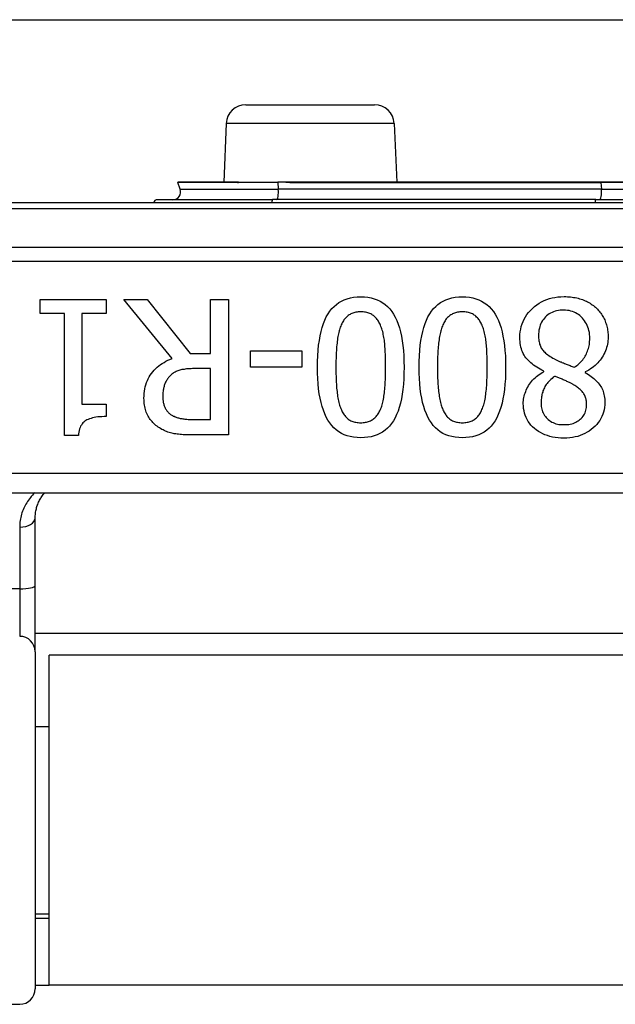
# Model space of a CAD drawing. Header units: inches. Extents: x 17 to 570, y 51 to 268.
# Tile 86 of 216: x 80.676 to 81.283, y 141.346 to 142.348. Entities that reach past the tile are written whole.
import ezdxf

# ---------------------------------------------------------------- set-up
doc = ezdxf.new("R2010")
doc.units = ezdxf.units.IN
doc.header["$MEASUREMENT"] = 0
doc.layers.add('Visible Edges(ANSI)', color=7, linetype='Continuous', lineweight=25)
doc.layers.add('Visible Tangent Edges(ANSI)', color=7, linetype='Continuous', lineweight=25)

msp = doc.modelspace()

# ---------------------------------------------------------------- linework, layer by layer
at = {"layer": 'Visible Edges(ANSI)'}
for p, q in [((78.0055, 142.3481), (135.9415, 142.3481)), ((80.9065, 142.2616), (81.0375, 142.2616)), ((80.8866, 142.2425), (80.884, 142.1828)), ((81.0575, 142.2425), (81.0601, 142.1828)), ((80.8397, 142.1754), (80.8373, 142.1823)), ((80.8983, 142.1828), (80.8376, 142.1828)), ((80.8989, 142.1828), (80.8983, 142.1828)), ((80.8991, 142.1828), (80.8989, 142.1828)), ((80.8991, 142.1828), (80.9389, 142.1828)), ((80.9472, 142.1828), (80.9389, 142.1828)), ((80.9574, 142.1828), (80.9472, 142.1828)), ((81.2679, 142.1828), (80.9574, 142.1828)), ((81.3762, 142.1828), (81.2679, 142.1828)), ((80.8165, 142.1649), (80.9338, 142.1649)), ((81.2627, 142.1649), (80.9338, 142.1649)), ((81.2627, 142.1649), (81.3814, 142.1649)), ((82.2631, 142.1616), (80.3809, 142.1616)), ((80.6973, 142.049), (80.6973, 142.0631)), ((80.6973, 142.0631), (80.7645, 142.0631)), ((80.7645, 142.0631), (80.7645, 142.049)), ((80.8314, 142.0031), (80.7824, 142.0631)), ((80.7824, 142.0631), (80.8062, 142.0631)), ((80.8062, 142.0631), (80.8497, 142.0082)), ((80.8707, 142.0631), (80.889, 142.0631)), ((80.8707, 142.0082), (80.8707, 142.0631)), ((80.889, 142.0631), (80.889, 141.9253)), ((80.7218, 142.049), (80.6973, 142.049)), ((80.7218, 141.9248), (80.7218, 142.049)), ((80.7395, 142.049), (80.7395, 141.9566)), ((80.7645, 142.049), (80.7395, 142.049)), ((80.8497, 142.0082), (80.8707, 142.0082)), ((80.9113, 141.9944), (80.9113, 142.0111)), ((80.9113, 142.0111), (80.9634, 142.0111)), ((80.9634, 142.0111), (80.9634, 141.9944)), ((80.9634, 141.9944), (80.9113, 141.9944)), ((80.8707, 141.9929), (80.8547, 141.9929)), ((80.8707, 141.9411), (80.8707, 141.9929)), ((81.2099, 141.9897), (81.2099, 141.9902)), ((81.2519, 141.9895), (81.2519, 141.9889)), ((80.7395, 141.9566), (80.7645, 141.9566)), ((80.7645, 141.9566), (80.7645, 141.944)), ((80.8525, 141.9411), (80.8707, 141.9411)), ((80.7361, 141.9248), (80.7218, 141.9248)), ((80.889, 141.9253), (80.8535, 141.9253)), ((80.572, 141.8663), (82.072, 141.8663)), ((80.6921, 141.7721), (80.6921, 141.8406)), ((80.6921, 141.7046), (80.6921, 141.7721)), ((81.952, 141.7231), (80.6921, 141.7231)), ((80.6921, 141.7046), (80.6921, 141.3614)), ((80.7065, 141.3651), (80.7065, 141.7011)), ((81.9375, 141.7011), (80.7065, 141.7011)), ((80.6921, 141.6286), (80.7065, 141.6286)), ((80.6921, 141.4376), (80.7065, 141.4376)), ((80.7065, 141.4331), (80.6921, 141.4331)), ((80.6921, 141.3651), (80.7065, 141.3651)), ((81.9375, 141.3651), (80.7065, 141.3651)), ((80.0917, 141.3456), (80.6764, 141.3456))]:
    msp.add_line(p, q, dxfattribs=at)
at = {"layer": 'Visible Edges(ANSI)', "flags": 128}
for points in [[(80.9794, 141.9942), (80.9795, 142.0002), (80.9797, 142.006), (80.9801, 142.0115), (80.9806, 142.0167), (80.9813, 142.0216), (80.9821, 142.0263), (80.9831, 142.0307), (80.9842, 142.0348), (80.9854, 142.0387), (80.9869, 142.0423), (80.9884, 142.0456), (80.9902, 142.0486), (80.992, 142.0514), (80.9941, 142.0539), (80.9963, 142.0562), (80.9986, 142.0582), (81.0012, 142.0601), (81.0039, 142.0616), (81.0067, 142.0629), (81.0097, 142.064), (81.0129, 142.0649), (81.0162, 142.0655), (81.0197, 142.0658), (81.0234, 142.066)], [(81.0234, 142.066), (81.0271, 142.0658), (81.0306, 142.0655), (81.034, 142.0649), (81.0372, 142.064), (81.0403, 142.0629), (81.0431, 142.0615), (81.0458, 142.0599), (81.0484, 142.0581), (81.0507, 142.056), (81.0529, 142.0537), (81.055, 142.0511), (81.0568, 142.0483), (81.0585, 142.0452), (81.0601, 142.0418), (81.0615, 142.0382), (81.0628, 142.0344), (81.0639, 142.0303), (81.0648, 142.0259), (81.0656, 142.0213), (81.0663, 142.0164), (81.0668, 142.0113), (81.0672, 142.0059), (81.0674, 142.0002), (81.0675, 141.9943)], [(81.0828, 141.9942), (81.0829, 142.0002), (81.0831, 142.006), (81.0835, 142.0115), (81.084, 142.0167), (81.0847, 142.0216), (81.0855, 142.0263), (81.0865, 142.0307), (81.0876, 142.0348), (81.0889, 142.0387), (81.0903, 142.0423), (81.0918, 142.0456), (81.0936, 142.0486), (81.0954, 142.0514), (81.0975, 142.0539), (81.0997, 142.0562), (81.102, 142.0582), (81.1046, 142.0601), (81.1073, 142.0616), (81.1101, 142.0629), (81.1131, 142.064), (81.1163, 142.0649), (81.1196, 142.0655), (81.1231, 142.0658), (81.1268, 142.066)], [(81.1268, 142.066), (81.1305, 142.0658), (81.134, 142.0655), (81.1374, 142.0649), (81.1406, 142.064), (81.1437, 142.0629), (81.1465, 142.0615), (81.1492, 142.0599), (81.1518, 142.0581), (81.1541, 142.056), (81.1563, 142.0537), (81.1584, 142.0511), (81.1602, 142.0483), (81.1619, 142.0452), (81.1635, 142.0418), (81.1649, 142.0382), (81.1662, 142.0344), (81.1673, 142.0303), (81.1682, 142.0259), (81.169, 142.0213), (81.1697, 142.0164), (81.1702, 142.0113), (81.1706, 142.0059), (81.1708, 142.0002), (81.1709, 141.9943)], [(81.1854, 142.0246), (81.1855, 142.0275), (81.1858, 142.0304), (81.1862, 142.0331), (81.1868, 142.0358), (81.1876, 142.0384), (81.1886, 142.0409), (81.1898, 142.0433), (81.1911, 142.0456), (81.1926, 142.0479), (81.1943, 142.0501), (81.1962, 142.0522), (81.1983, 142.0542), (81.2004, 142.0561), (81.2027, 142.0579), (81.2051, 142.0595), (81.2075, 142.0609), (81.2101, 142.0621), (81.2127, 142.0632), (81.2154, 142.0641), (81.2182, 142.0649), (81.2211, 142.0654), (81.2241, 142.0659), (81.2271, 142.0661), (81.2303, 142.0662)], [(81.2303, 142.0662), (81.232, 142.0662), (81.2337, 142.0661), (81.2353, 142.066), (81.2369, 142.0658), (81.2385, 142.0656), (81.2401, 142.0654), (81.2417, 142.0651), (81.2432, 142.0648), (81.2447, 142.0645), (81.2461, 142.064), (81.2476, 142.0636), (81.249, 142.0631), (81.2504, 142.0626), (81.2517, 142.062), (81.2531, 142.0614), (81.2543, 142.0608), (81.2556, 142.0601), (81.2568, 142.0594), (81.258, 142.0586), (81.2591, 142.0579), (81.2602, 142.057), (81.2613, 142.0562), (81.2623, 142.0553), (81.2634, 142.0543)], [(81.2634, 142.0543), (81.2643, 142.0534), (81.2652, 142.0524), (81.2661, 142.0514), (81.2669, 142.0504), (81.2677, 142.0493), (81.2685, 142.0483), (81.2692, 142.0471), (81.2699, 142.046), (81.2705, 142.0448), (81.2711, 142.0436), (81.2717, 142.0424), (81.2722, 142.0412), (81.2727, 142.0399), (81.2731, 142.0386), (81.2735, 142.0373), (81.2738, 142.036), (81.2742, 142.0347), (81.2744, 142.0333), (81.2747, 142.032), (81.2749, 142.0306), (81.275, 142.0292), (81.2751, 142.0278), (81.2752, 142.0264), (81.2752, 142.025)], [(81.0234, 142.0507), (81.0221, 142.0506), (81.0209, 142.0506), (81.0198, 142.0504), (81.0186, 142.0503), (81.0175, 142.05), (81.0164, 142.0498), (81.0154, 142.0494), (81.0144, 142.049), (81.0135, 142.0486), (81.0126, 142.0481), (81.0117, 142.0476), (81.0108, 142.047), (81.01, 142.0464), (81.0092, 142.0457), (81.0085, 142.045), (81.0078, 142.0442), (81.0071, 142.0434), (81.0064, 142.0425), (81.0058, 142.0416), (81.0052, 142.0406), (81.0046, 142.0395), (81.0041, 142.0385), (81.0035, 142.0373), (81.0031, 142.0361)], [(81.044, 142.0358), (81.0436, 142.037), (81.0431, 142.0381), (81.0426, 142.0392), (81.042, 142.0402), (81.0414, 142.0412), (81.0408, 142.0421), (81.0401, 142.043), (81.0395, 142.0439), (81.0387, 142.0447), (81.038, 142.0454), (81.0372, 142.0461), (81.0364, 142.0468), (81.0355, 142.0474), (81.0347, 142.048), (81.0337, 142.0485), (81.0327, 142.0489), (81.0317, 142.0493), (81.0307, 142.0497), (81.0295, 142.05), (81.0284, 142.0502), (81.0272, 142.0504), (81.026, 142.0506), (81.0247, 142.0506), (81.0234, 142.0507)], [(81.1268, 142.0507), (81.1255, 142.0506), (81.1243, 142.0506), (81.1232, 142.0504), (81.122, 142.0503), (81.1209, 142.05), (81.1198, 142.0498), (81.1188, 142.0494), (81.1178, 142.049), (81.1169, 142.0486), (81.116, 142.0481), (81.1151, 142.0476), (81.1142, 142.047), (81.1134, 142.0464), (81.1126, 142.0457), (81.1119, 142.045), (81.1112, 142.0442), (81.1105, 142.0434), (81.1098, 142.0425), (81.1092, 142.0416), (81.1086, 142.0406), (81.108, 142.0395), (81.1075, 142.0385), (81.1069, 142.0373), (81.1065, 142.0361)], [(81.1474, 142.0358), (81.147, 142.037), (81.1465, 142.0381), (81.146, 142.0392), (81.1454, 142.0402), (81.1448, 142.0412), (81.1442, 142.0421), (81.1435, 142.043), (81.1429, 142.0439), (81.1421, 142.0447), (81.1414, 142.0454), (81.1406, 142.0461), (81.1398, 142.0468), (81.1389, 142.0474), (81.1381, 142.048), (81.1371, 142.0485), (81.1361, 142.0489), (81.1351, 142.0493), (81.1341, 142.0497), (81.133, 142.05), (81.1318, 142.0502), (81.1306, 142.0504), (81.1294, 142.0506), (81.1281, 142.0506), (81.1268, 142.0507)], [(81.2301, 142.0524), (81.2282, 142.0524), (81.2263, 142.0523), (81.2246, 142.052), (81.2228, 142.0517), (81.2212, 142.0512), (81.2196, 142.0507), (81.2181, 142.0501), (81.2166, 142.0493), (81.2152, 142.0485), (81.2139, 142.0476), (81.2126, 142.0466), (81.2114, 142.0455), (81.2103, 142.0443), (81.2093, 142.043), (81.2084, 142.0417), (81.2075, 142.0403), (81.2068, 142.0388), (81.2062, 142.0372), (81.2056, 142.0356), (81.2052, 142.0339), (81.2048, 142.0321), (81.2046, 142.0303), (81.2044, 142.0284), (81.2044, 142.0264)], [(81.2565, 142.0236), (81.2565, 142.0257), (81.2563, 142.0277), (81.2561, 142.0296), (81.2557, 142.0315), (81.2552, 142.0333), (81.2547, 142.0351), (81.254, 142.0367), (81.2532, 142.0384), (81.2523, 142.0399), (81.2513, 142.0415), (81.2502, 142.0429), (81.249, 142.0443), (81.2477, 142.0456), (81.2464, 142.0468), (81.245, 142.0479), (81.2436, 142.0488), (81.2421, 142.0497), (81.2405, 142.0504), (81.2389, 142.051), (81.2372, 142.0515), (81.2355, 142.0519), (81.2338, 142.0522), (81.2319, 142.0524), (81.2301, 142.0524)], [(81.0031, 142.0361), (81.0026, 142.035), (81.0022, 142.0338), (81.0018, 142.0325), (81.0014, 142.0312), (81.0011, 142.0298), (81.0008, 142.0284), (81.0005, 142.0269), (81.0002, 142.0254), (80.9999, 142.0239), (80.9997, 142.0222), (80.9995, 142.0206), (80.9993, 142.0188), (80.9991, 142.0171), (80.9989, 142.0152), (80.9988, 142.0134), (80.9986, 142.0114), (80.9985, 142.0094), (80.9984, 142.0074), (80.9983, 142.0053), (80.9983, 142.0032), (80.9982, 142.001), (80.9982, 141.9988), (80.9982, 141.9965), (80.9981, 141.9942)], [(81.0487, 141.9943), (81.0487, 141.9967), (81.0487, 141.999), (81.0487, 142.0012), (81.0486, 142.0034), (81.0486, 142.0055), (81.0485, 142.0076), (81.0484, 142.0096), (81.0483, 142.0115), (81.0482, 142.0133), (81.0481, 142.0151), (81.048, 142.0168), (81.0478, 142.0185), (81.0477, 142.0201), (81.0475, 142.0217), (81.0473, 142.0232), (81.047, 142.0247), (81.0467, 142.0262), (81.0464, 142.0277), (81.0461, 142.0291), (81.0458, 142.0305), (81.0454, 142.0319), (81.045, 142.0332), (81.0445, 142.0345), (81.044, 142.0358)], [(81.1065, 142.0361), (81.106, 142.035), (81.1056, 142.0338), (81.1052, 142.0325), (81.1048, 142.0312), (81.1045, 142.0298), (81.1042, 142.0284), (81.1039, 142.0269), (81.1036, 142.0254), (81.1033, 142.0239), (81.1031, 142.0222), (81.1029, 142.0206), (81.1027, 142.0188), (81.1025, 142.0171), (81.1023, 142.0152), (81.1022, 142.0134), (81.102, 142.0114), (81.1019, 142.0094), (81.1018, 142.0074), (81.1017, 142.0053), (81.1017, 142.0032), (81.1016, 142.001), (81.1016, 141.9988), (81.1016, 141.9965), (81.1015, 141.9942)], [(81.1521, 141.9943), (81.1521, 141.9967), (81.1521, 141.999), (81.1521, 142.0012), (81.152, 142.0034), (81.152, 142.0055), (81.1519, 142.0076), (81.1518, 142.0096), (81.1517, 142.0115), (81.1516, 142.0133), (81.1515, 142.0151), (81.1514, 142.0168), (81.1512, 142.0185), (81.1511, 142.0201), (81.1509, 142.0217), (81.1507, 142.0232), (81.1504, 142.0247), (81.1501, 142.0262), (81.1498, 142.0277), (81.1495, 142.0291), (81.1492, 142.0305), (81.1488, 142.0319), (81.1484, 142.0332), (81.1479, 142.0345), (81.1474, 142.0358)], [(81.2099, 141.9902), (81.2079, 141.9912), (81.206, 141.9922), (81.2042, 141.9932), (81.2025, 141.9942), (81.2008, 141.9953), (81.1993, 141.9964), (81.1978, 141.9976), (81.1964, 141.9988), (81.1951, 142), (81.1938, 142.0013), (81.1927, 142.0025), (81.1916, 142.0039), (81.1906, 142.0052), (81.1897, 142.0067), (81.1889, 142.0082), (81.1882, 142.0098), (81.1875, 142.0114), (81.187, 142.0131), (81.1865, 142.0148), (81.1861, 142.0167), (81.1858, 142.0186), (81.1856, 142.0205), (81.1855, 142.0226), (81.1854, 142.0246)], [(81.2044, 142.0264), (81.2044, 142.025), (81.2045, 142.0237), (81.2046, 142.0224), (81.2048, 142.0212), (81.205, 142.02), (81.2052, 142.0188), (81.2055, 142.0177), (81.2059, 142.0167), (81.2063, 142.0156), (81.2067, 142.0147), (81.2072, 142.0138), (81.2077, 142.0129), (81.2083, 142.0121), (81.209, 142.0112), (81.2098, 142.0104), (81.2107, 142.0096), (81.2116, 142.0087), (81.2126, 142.0079), (81.2137, 142.007), (81.2149, 142.0062), (81.2162, 142.0053), (81.2176, 142.0045), (81.219, 142.0036), (81.2206, 142.0028)], [(81.2752, 142.025), (81.2751, 142.0231), (81.275, 142.0213), (81.2748, 142.0195), (81.2745, 142.0177), (81.2742, 142.016), (81.2737, 142.0143), (81.2732, 142.0126), (81.2725, 142.0109), (81.2718, 142.0092), (81.271, 142.0076), (81.2702, 142.006), (81.2692, 142.0044), (81.2682, 142.0029), (81.2671, 142.0014), (81.2659, 142), (81.2646, 141.9986), (81.2633, 141.9973), (81.2619, 141.996), (81.2604, 141.9948), (81.2588, 141.9936), (81.2572, 141.9925), (81.2555, 141.9914), (81.2537, 141.9904), (81.2519, 141.9895)], [(81.2408, 141.9942), (81.242, 141.995), (81.2432, 141.9959), (81.2444, 141.9968), (81.2455, 141.9978), (81.2465, 141.9988), (81.2475, 141.9998), (81.2485, 142.0009), (81.2494, 142.0019), (81.2502, 142.0031), (81.251, 142.0042), (81.2518, 142.0054), (81.2525, 142.0067), (81.2531, 142.0079), (81.2537, 142.0092), (81.2542, 142.0105), (81.2547, 142.0119), (81.2552, 142.0132), (81.2555, 142.0146), (81.2558, 142.0161), (81.2561, 142.0175), (81.2563, 142.019), (81.2564, 142.0205), (81.2565, 142.0221), (81.2565, 142.0236)], [(80.8028, 141.9627), (80.8029, 141.9651), (80.8031, 141.9676), (80.8033, 141.9699), (80.8037, 141.9722), (80.8042, 141.9744), (80.8048, 141.9765), (80.8055, 141.9786), (80.8063, 141.9806), (80.8072, 141.9825), (80.8082, 141.9844), (80.8093, 141.9862), (80.8105, 141.988), (80.8119, 141.9896), (80.8133, 141.9912), (80.8147, 141.9927), (80.8163, 141.9942), (80.8179, 141.9956), (80.8196, 141.9969), (80.8214, 141.9981), (80.8233, 141.9992), (80.8252, 142.0003), (80.8272, 142.0013), (80.8293, 142.0022), (80.8314, 142.0031)], [(81.0234, 141.9225), (81.0197, 141.9226), (81.0162, 141.923), (81.0128, 141.9236), (81.0096, 141.9245), (81.0066, 141.9256), (81.0037, 141.9269), (81.001, 141.9285), (80.9985, 141.9304), (80.9961, 141.9325), (80.9939, 141.9349), (80.9919, 141.9375), (80.9901, 141.9403), (80.9883, 141.9434), (80.9868, 141.9468), (80.9854, 141.9504), (80.9841, 141.9543), (80.983, 141.9584), (80.9821, 141.9627), (80.9812, 141.9673), (80.9806, 141.9722), (80.9801, 141.9773), (80.9797, 141.9827), (80.9795, 141.9883), (80.9794, 141.9942)], [(80.9981, 141.9942), (80.9982, 141.9918), (80.9982, 141.9895), (80.9982, 141.9873), (80.9983, 141.9851), (80.9983, 141.983), (80.9984, 141.9809), (80.9985, 141.9789), (80.9986, 141.9769), (80.9988, 141.975), (80.9989, 141.9731), (80.9991, 141.9713), (80.9993, 141.9695), (80.9995, 141.9678), (80.9997, 141.9662), (80.9999, 141.9645), (81.0002, 141.963), (81.0005, 141.9614), (81.0008, 141.9599), (81.0011, 141.9585), (81.0015, 141.9571), (81.0019, 141.9558), (81.0023, 141.9545), (81.0027, 141.9533), (81.0032, 141.9521)], [(81.0675, 141.9943), (81.0674, 141.9882), (81.0672, 141.9824), (81.0668, 141.9769), (81.0663, 141.9716), (81.0656, 141.9667), (81.0648, 141.962), (81.0638, 141.9576), (81.0627, 141.9534), (81.0614, 141.9496), (81.06, 141.946), (81.0584, 141.9427), (81.0567, 141.9397), (81.0548, 141.937), (81.0528, 141.9344), (81.0506, 141.9322), (81.0482, 141.9301), (81.0457, 141.9283), (81.043, 141.9268), (81.0401, 141.9255), (81.0371, 141.9244), (81.0339, 141.9235), (81.0306, 141.9229), (81.0271, 141.9226), (81.0234, 141.9225)], [(81.0439, 141.9523), (81.0444, 141.9535), (81.0448, 141.9547), (81.0452, 141.956), (81.0456, 141.9574), (81.0459, 141.9588), (81.0463, 141.9602), (81.0466, 141.9617), (81.0469, 141.9633), (81.0471, 141.9649), (81.0473, 141.9666), (81.0475, 141.9683), (81.0477, 141.97), (81.0479, 141.9718), (81.048, 141.9737), (81.0482, 141.9756), (81.0483, 141.9775), (81.0484, 141.9795), (81.0485, 141.9815), (81.0486, 141.9835), (81.0486, 141.9856), (81.0487, 141.9877), (81.0487, 141.9898), (81.0487, 141.992), (81.0487, 141.9943)], [(81.1268, 141.9225), (81.1231, 141.9226), (81.1196, 141.923), (81.1162, 141.9236), (81.113, 141.9245), (81.11, 141.9256), (81.1071, 141.9269), (81.1044, 141.9285), (81.1019, 141.9304), (81.0995, 141.9325), (81.0973, 141.9349), (81.0953, 141.9375), (81.0935, 141.9403), (81.0918, 141.9434), (81.0902, 141.9468), (81.0888, 141.9504), (81.0875, 141.9543), (81.0864, 141.9584), (81.0855, 141.9627), (81.0846, 141.9673), (81.084, 141.9722), (81.0835, 141.9773), (81.0831, 141.9827), (81.0829, 141.9883), (81.0828, 141.9942)], [(81.1015, 141.9942), (81.1016, 141.9918), (81.1016, 141.9895), (81.1016, 141.9873), (81.1017, 141.9851), (81.1017, 141.983), (81.1018, 141.9809), (81.1019, 141.9789), (81.102, 141.9769), (81.1022, 141.975), (81.1023, 141.9731), (81.1025, 141.9713), (81.1027, 141.9695), (81.1029, 141.9678), (81.1031, 141.9662), (81.1033, 141.9645), (81.1036, 141.963), (81.1039, 141.9614), (81.1042, 141.9599), (81.1045, 141.9585), (81.1049, 141.9571), (81.1053, 141.9558), (81.1057, 141.9545), (81.1061, 141.9533), (81.1066, 141.9521)], [(81.1709, 141.9943), (81.1708, 141.9882), (81.1706, 141.9824), (81.1702, 141.9769), (81.1697, 141.9716), (81.169, 141.9667), (81.1682, 141.962), (81.1672, 141.9576), (81.1661, 141.9534), (81.1648, 141.9496), (81.1634, 141.946), (81.1618, 141.9427), (81.1601, 141.9397), (81.1582, 141.937), (81.1562, 141.9344), (81.154, 141.9322), (81.1516, 141.9301), (81.1491, 141.9283), (81.1464, 141.9268), (81.1435, 141.9255), (81.1405, 141.9244), (81.1373, 141.9235), (81.134, 141.9229), (81.1305, 141.9226), (81.1268, 141.9225)], [(81.1473, 141.9523), (81.1478, 141.9535), (81.1482, 141.9547), (81.1486, 141.956), (81.149, 141.9574), (81.1493, 141.9588), (81.1497, 141.9602), (81.15, 141.9617), (81.1503, 141.9633), (81.1505, 141.9649), (81.1507, 141.9666), (81.1509, 141.9683), (81.1511, 141.97), (81.1513, 141.9718), (81.1514, 141.9737), (81.1516, 141.9756), (81.1517, 141.9775), (81.1518, 141.9795), (81.1519, 141.9815), (81.152, 141.9835), (81.152, 141.9856), (81.1521, 141.9877), (81.1521, 141.9898), (81.1521, 141.992), (81.1521, 141.9943)], [(81.2206, 142.0028), (81.2211, 142.0025), (81.2217, 142.0022), (81.2223, 142.0018), (81.2229, 142.0015), (81.2236, 142.0012), (81.2242, 142.0009), (81.225, 142.0006), (81.2257, 142.0002), (81.2265, 141.9999), (81.2273, 141.9996), (81.2281, 141.9992), (81.229, 141.9989), (81.2298, 141.9986), (81.2307, 141.9982), (81.2317, 141.9978), (81.2326, 141.9975), (81.2336, 141.9971), (81.2345, 141.9967), (81.2355, 141.9963), (81.2366, 141.9959), (81.2376, 141.9955), (81.2386, 141.995), (81.2397, 141.9946), (81.2408, 141.9942)], [(80.8298, 141.9858), (80.8291, 141.9851), (80.8285, 141.9845), (80.8279, 141.9838), (80.8273, 141.9831), (80.8268, 141.9823), (80.8263, 141.9816), (80.8258, 141.9808), (80.8253, 141.98), (80.8249, 141.9792), (80.8245, 141.9784), (80.8242, 141.9775), (80.8238, 141.9766), (80.8235, 141.9757), (80.8233, 141.9748), (80.823, 141.9738), (80.8228, 141.9729), (80.8226, 141.9718), (80.8224, 141.9708), (80.8223, 141.9698), (80.8221, 141.9687), (80.8221, 141.9676), (80.822, 141.9665), (80.822, 141.9653), (80.8219, 141.9641)], [(80.8547, 141.9929), (80.8533, 141.9929), (80.8521, 141.9929), (80.8508, 141.9928), (80.8496, 141.9928), (80.8483, 141.9927), (80.8471, 141.9926), (80.846, 141.9925), (80.8448, 141.9923), (80.8437, 141.9921), (80.8426, 141.992), (80.8415, 141.9918), (80.8404, 141.9915), (80.8394, 141.9913), (80.8384, 141.991), (80.8374, 141.9907), (80.8364, 141.9903), (80.8355, 141.9899), (80.8346, 141.9894), (80.8337, 141.9889), (80.8329, 141.9884), (80.8321, 141.9878), (80.8313, 141.9872), (80.8305, 141.9865), (80.8298, 141.9858)], [(81.1889, 141.9572), (81.1889, 141.9587), (81.189, 141.9603), (81.1892, 141.9618), (81.1895, 141.9634), (81.1898, 141.9649), (81.1902, 141.9664), (81.1907, 141.9679), (81.1913, 141.9695), (81.1919, 141.971), (81.1926, 141.9725), (81.1934, 141.974), (81.1943, 141.9755), (81.1952, 141.977), (81.1962, 141.9784), (81.1973, 141.9798), (81.1984, 141.9811), (81.1996, 141.9824), (81.2009, 141.9836), (81.2022, 141.9847), (81.2036, 141.9858), (81.2051, 141.9869), (81.2066, 141.9879), (81.2082, 141.9888), (81.2099, 141.9897)], [(81.2207, 141.985), (81.2194, 141.984), (81.2182, 141.9829), (81.217, 141.9819), (81.2159, 141.9809), (81.2149, 141.9798), (81.214, 141.9788), (81.2131, 141.9777), (81.2123, 141.9766), (81.2116, 141.9756), (81.2109, 141.9745), (81.2103, 141.9734), (81.2098, 141.9723), (81.2094, 141.9712), (81.2089, 141.9701), (81.2086, 141.9689), (81.2082, 141.9678), (81.2079, 141.9666), (81.2077, 141.9653), (81.2075, 141.9641), (81.2073, 141.9628), (81.2071, 141.9615), (81.207, 141.9602), (81.207, 141.9588), (81.207, 141.9574)], [(81.2401, 141.9764), (81.2396, 141.9767), (81.2391, 141.977), (81.2385, 141.9773), (81.2379, 141.9776), (81.2373, 141.9779), (81.2366, 141.9783), (81.2358, 141.9786), (81.235, 141.979), (81.2342, 141.9794), (81.2333, 141.9798), (81.2324, 141.9803), (81.2314, 141.9807), (81.2304, 141.9812), (81.2295, 141.9816), (81.2285, 141.982), (81.2276, 141.9824), (81.2267, 141.9828), (81.2258, 141.9831), (81.2249, 141.9835), (81.224, 141.9838), (81.2232, 141.9841), (81.2223, 141.9844), (81.2215, 141.9847), (81.2207, 141.985)], [(81.2519, 141.9889), (81.2535, 141.9879), (81.2551, 141.9869), (81.2566, 141.9859), (81.258, 141.9848), (81.2594, 141.9838), (81.2607, 141.9827), (81.2619, 141.9816), (81.2631, 141.9805), (81.2641, 141.9794), (81.2651, 141.9783), (81.2661, 141.9771), (81.2669, 141.976), (81.2677, 141.9748), (81.2684, 141.9735), (81.2691, 141.9722), (81.2697, 141.9709), (81.2702, 141.9695), (81.2706, 141.9681), (81.271, 141.9666), (81.2713, 141.965), (81.2715, 141.9635), (81.2717, 141.9618), (81.2718, 141.9602), (81.2718, 141.9584)], [(81.2533, 141.9563), (81.2533, 141.9574), (81.2532, 141.9585), (81.2531, 141.9596), (81.2529, 141.9606), (81.2527, 141.9616), (81.2525, 141.9626), (81.2522, 141.9635), (81.2518, 141.9645), (81.2514, 141.9654), (81.251, 141.9662), (81.2505, 141.9671), (81.25, 141.9679), (81.2494, 141.9686), (81.2488, 141.9694), (81.2482, 141.9702), (81.2474, 141.9709), (81.2467, 141.9717), (81.2459, 141.9724), (81.245, 141.9731), (81.2442, 141.9738), (81.2432, 141.9744), (81.2422, 141.9751), (81.2412, 141.9758), (81.2401, 141.9764)], [(80.8219, 141.9641), (80.822, 141.9631), (80.822, 141.9621), (80.8221, 141.9612), (80.8222, 141.9603), (80.8223, 141.9593), (80.8225, 141.9584), (80.8227, 141.9576), (80.8229, 141.9567), (80.8231, 141.9559), (80.8234, 141.955), (80.8237, 141.9542), (80.8241, 141.9535), (80.8244, 141.9527), (80.8248, 141.952), (80.8253, 141.9512), (80.8257, 141.9505), (80.8262, 141.9499), (80.8268, 141.9492), (80.8273, 141.9486), (80.8279, 141.948), (80.8286, 141.9474), (80.8292, 141.9469), (80.8299, 141.9463), (80.8306, 141.9458)], [(80.8185, 141.9325), (80.8173, 141.9333), (80.8161, 141.9342), (80.815, 141.935), (80.814, 141.9359), (80.813, 141.9369), (80.812, 141.9379), (80.8111, 141.9389), (80.8102, 141.9399), (80.8093, 141.941), (80.8085, 141.9422), (80.8078, 141.9433), (80.807, 141.9445), (80.8064, 141.9458), (80.8058, 141.9471), (80.8052, 141.9484), (80.8047, 141.9498), (80.8043, 141.9512), (80.8039, 141.9527), (80.8036, 141.9543), (80.8033, 141.9558), (80.8031, 141.9575), (80.803, 141.9592), (80.8029, 141.9609), (80.8028, 141.9627)], [(81.2303, 141.9221), (81.2272, 141.9222), (81.2243, 141.9224), (81.2214, 141.9227), (81.2186, 141.9232), (81.216, 141.9238), (81.2134, 141.9246), (81.2109, 141.9255), (81.2086, 141.9265), (81.2063, 141.9277), (81.2042, 141.929), (81.2021, 141.9304), (81.2002, 141.932), (81.1984, 141.9336), (81.1967, 141.9354), (81.1952, 141.9372), (81.1939, 141.9391), (81.1927, 141.9411), (81.1917, 141.9432), (81.1908, 141.9453), (81.1901, 141.9475), (81.1896, 141.9498), (81.1892, 141.9522), (81.189, 141.9547), (81.1889, 141.9572)], [(81.207, 141.9574), (81.207, 141.9559), (81.2071, 141.9544), (81.2073, 141.953), (81.2076, 141.9516), (81.208, 141.9502), (81.2085, 141.9489), (81.2091, 141.9477), (81.2097, 141.9464), (81.2104, 141.9452), (81.2113, 141.9441), (81.2122, 141.943), (81.2132, 141.942), (81.2142, 141.941), (81.2154, 141.9401), (81.2166, 141.9392), (81.2178, 141.9385), (81.2192, 141.9379), (81.2206, 141.9373), (81.222, 141.9368), (81.2236, 141.9364), (81.2252, 141.9361), (81.2269, 141.9359), (81.2286, 141.9358), (81.2304, 141.9358)], [(81.2718, 141.9584), (81.2718, 141.9559), (81.2715, 141.9534), (81.2711, 141.951), (81.2705, 141.9486), (81.2698, 141.9464), (81.2689, 141.9442), (81.2678, 141.9421), (81.2666, 141.94), (81.2652, 141.938), (81.2637, 141.9361), (81.262, 141.9343), (81.2601, 141.9325), (81.2581, 141.9309), (81.256, 141.9293), (81.2539, 141.928), (81.2516, 141.9267), (81.2492, 141.9257), (81.2468, 141.9247), (81.2443, 141.9239), (81.2417, 141.9233), (81.2389, 141.9228), (81.2362, 141.9224), (81.2333, 141.9222), (81.2303, 141.9221)], [(81.2304, 141.9358), (81.2321, 141.9358), (81.2337, 141.9359), (81.2352, 141.9361), (81.2367, 141.9364), (81.2382, 141.9367), (81.2396, 141.9371), (81.2409, 141.9376), (81.2422, 141.9382), (81.2434, 141.9389), (81.2446, 141.9396), (81.2458, 141.9404), (81.2469, 141.9413), (81.2479, 141.9422), (81.2488, 141.9432), (81.2497, 141.9443), (81.2504, 141.9454), (81.2511, 141.9466), (81.2517, 141.9478), (81.2522, 141.9491), (81.2526, 141.9504), (81.2529, 141.9518), (81.2531, 141.9532), (81.2533, 141.9547), (81.2533, 141.9563)], [(80.7645, 141.944), (80.7622, 141.944), (80.76, 141.9439), (80.7579, 141.9438), (80.7559, 141.9436), (80.754, 141.9433), (80.7522, 141.943), (80.7505, 141.9427), (80.749, 141.9422), (80.7475, 141.9418), (80.7461, 141.9412), (80.7448, 141.9406), (80.7437, 141.94), (80.7426, 141.9393), (80.7416, 141.9385), (80.7407, 141.9375), (80.7398, 141.9365), (80.7391, 141.9354), (80.7384, 141.9342), (80.7378, 141.9329), (80.7373, 141.9315), (80.7369, 141.93), (80.7365, 141.9283), (80.7363, 141.9266), (80.7361, 141.9248)], [(80.8306, 141.9458), (80.8313, 141.9454), (80.832, 141.945), (80.8327, 141.9446), (80.8334, 141.9443), (80.8341, 141.9439), (80.8349, 141.9436), (80.8356, 141.9433), (80.8364, 141.9431), (80.8372, 141.9428), (80.8381, 141.9426), (80.8389, 141.9424), (80.8397, 141.9422), (80.8406, 141.942), (80.8415, 141.9419), (80.8425, 141.9417), (80.8435, 141.9416), (80.8445, 141.9415), (80.8455, 141.9414), (80.8466, 141.9413), (80.8477, 141.9412), (80.8489, 141.9412), (80.8501, 141.9411), (80.8513, 141.9411), (80.8525, 141.9411)], [(81.0032, 141.9521), (81.0037, 141.9509), (81.0042, 141.9498), (81.0047, 141.9488), (81.0053, 141.9477), (81.0059, 141.9468), (81.0065, 141.9459), (81.0071, 141.945), (81.0078, 141.9442), (81.0085, 141.9434), (81.0093, 141.9427), (81.01, 141.942), (81.0108, 141.9414), (81.0117, 141.9408), (81.0125, 141.9403), (81.0134, 141.9398), (81.0144, 141.9394), (81.0154, 141.939), (81.0164, 141.9387), (81.0175, 141.9384), (81.0186, 141.9382), (81.0197, 141.938), (81.0209, 141.9379), (81.0221, 141.9378), (81.0234, 141.9378)], [(81.0234, 141.9378), (81.0246, 141.9378), (81.0259, 141.9379), (81.0271, 141.938), (81.0282, 141.9382), (81.0293, 141.9384), (81.0304, 141.9387), (81.0314, 141.939), (81.0324, 141.9394), (81.0334, 141.9398), (81.0343, 141.9403), (81.0352, 141.9408), (81.0361, 141.9414), (81.0369, 141.942), (81.0377, 141.9427), (81.0384, 141.9434), (81.0391, 141.9442), (81.0398, 141.9451), (81.0405, 141.9459), (81.0412, 141.9469), (81.0418, 141.9478), (81.0423, 141.9489), (81.0429, 141.95), (81.0434, 141.9511), (81.0439, 141.9523)], [(81.1066, 141.9521), (81.1071, 141.9509), (81.1076, 141.9498), (81.1081, 141.9488), (81.1087, 141.9477), (81.1093, 141.9468), (81.1099, 141.9459), (81.1105, 141.945), (81.1112, 141.9442), (81.1119, 141.9434), (81.1127, 141.9427), (81.1134, 141.942), (81.1142, 141.9414), (81.1151, 141.9408), (81.1159, 141.9403), (81.1168, 141.9398), (81.1178, 141.9394), (81.1188, 141.939), (81.1198, 141.9387), (81.1209, 141.9384), (81.122, 141.9382), (81.1231, 141.938), (81.1243, 141.9379), (81.1255, 141.9378), (81.1268, 141.9378)], [(81.1268, 141.9378), (81.1281, 141.9378), (81.1293, 141.9379), (81.1305, 141.938), (81.1316, 141.9382), (81.1327, 141.9384), (81.1338, 141.9387), (81.1348, 141.939), (81.1358, 141.9394), (81.1368, 141.9398), (81.1377, 141.9403), (81.1386, 141.9408), (81.1395, 141.9414), (81.1403, 141.942), (81.1411, 141.9427), (81.1418, 141.9434), (81.1425, 141.9442), (81.1432, 141.9451), (81.1439, 141.9459), (81.1446, 141.9469), (81.1452, 141.9478), (81.1458, 141.9489), (81.1463, 141.95), (81.1468, 141.9511), (81.1473, 141.9523)], [(80.8535, 141.9253), (80.8516, 141.9253), (80.8497, 141.9253), (80.8479, 141.9253), (80.8461, 141.9254), (80.8443, 141.9255), (80.8427, 141.9256), (80.841, 141.9257), (80.8395, 141.9258), (80.838, 141.926), (80.8365, 141.9262), (80.8351, 141.9263), (80.8337, 141.9265), (80.8324, 141.9268), (80.8311, 141.9271), (80.8298, 141.9274), (80.8285, 141.9278), (80.8272, 141.9282), (80.8259, 141.9287), (80.8247, 141.9292), (80.8234, 141.9298), (80.8222, 141.9304), (80.8209, 141.931), (80.8197, 141.9318), (80.8185, 141.9325)], [(80.6921, 141.8406), (80.6921, 141.8418), (80.6922, 141.843), (80.6923, 141.8443), (80.6924, 141.8455), (80.6926, 141.8467), (80.6928, 141.8479), (80.693, 141.849), (80.6933, 141.8502), (80.6936, 141.8513), (80.6939, 141.8524), (80.6943, 141.8536), (80.6947, 141.8546), (80.6951, 141.8557), (80.6956, 141.8568), (80.6961, 141.8578), (80.6966, 141.8588), (80.6971, 141.8598), (80.6977, 141.8608), (80.6983, 141.8618), (80.6989, 141.8627), (80.6996, 141.8637), (80.7003, 141.8646), (80.701, 141.8655), (80.7017, 141.8663)]]:
    msp.add_lwpolyline(points, dxfattribs=at)
at = {"layer": 'Visible Edges(ANSI)'}
for centre, radius, start, end in [((80.9065, 142.2416), 0.02, 90, 177.5), ((81.0375, 142.2416), 0.02, 2.5, 90), ((80.8323, 142.1727), 0.00787, 270, 20), ((80.8376, 142.1824), 0.000394, 90, 200), ((80.8165, 142.1609), 0.00394, 90, 169.9795), ((80.6764, 141.3614), 0.0157, 270, 0)]:
    msp.add_arc(centre, radius, start, end, dxfattribs=at)
at = {"layer": 'Visible Tangent Edges(ANSI)'}
for p, q in [((81.0575, 142.2425), (80.8866, 142.2425)), ((80.8981, 142.1823), (80.8373, 142.1823)), ((80.8397, 142.1754), (80.9395, 142.1754)), ((80.899, 142.1827), (80.8991, 142.1828)), ((80.9389, 142.1828), (80.9395, 142.1754)), ((81.2684, 142.1754), (80.9395, 142.1754)), ((80.9574, 142.1823), (81.2678, 142.1823)), ((81.3763, 142.1823), (81.2678, 142.1823)), ((81.2678, 142.1823), (81.2684, 142.1754)), ((81.2684, 142.1754), (81.3757, 142.1754)), ((80.3809, 142.1559), (82.2631, 142.1559)), ((82.072, 142.1162), (80.572, 142.1162)), ((80.572, 142.1023), (82.072, 142.1023)), ((82.072, 141.886), (80.572, 141.886)), ((80.6764, 141.8314), (80.6764, 141.7686)), ((80.6764, 141.7686), (80.0917, 141.7686)), ((80.6764, 141.7686), (80.6764, 141.7204))]:
    msp.add_line(p, q, dxfattribs=at)
at = {"layer": 'Visible Tangent Edges(ANSI)', "flags": 128}
for points in [[(80.8981, 142.1823), (80.8982, 142.1823), (80.8982, 142.1823), (80.8982, 142.1823), (80.8983, 142.1823), (80.8983, 142.1823), (80.8984, 142.1823), (80.8984, 142.1823), (80.8985, 142.1823), (80.8985, 142.1823), (80.8985, 142.1824), (80.8986, 142.1824), (80.8986, 142.1824), (80.8986, 142.1824), (80.8987, 142.1824), (80.8987, 142.1824), (80.8988, 142.1825), (80.8988, 142.1825), (80.8988, 142.1825), (80.8989, 142.1825), (80.8989, 142.1826), (80.8989, 142.1826), (80.8989, 142.1826), (80.899, 142.1827), (80.899, 142.1827)], [(80.9472, 142.1828), (80.9476, 142.1828), (80.948, 142.1827), (80.9485, 142.1827), (80.9489, 142.1827), (80.9493, 142.1827), (80.9497, 142.1827), (80.9502, 142.1826), (80.9506, 142.1826), (80.951, 142.1826), (80.9514, 142.1825), (80.9518, 142.1825), (80.9523, 142.1825), (80.9527, 142.1825), (80.9531, 142.1824), (80.9535, 142.1824), (80.954, 142.1824), (80.9544, 142.1824), (80.9548, 142.1823), (80.9552, 142.1823), (80.9557, 142.1823), (80.9561, 142.1823), (80.9565, 142.1823), (80.9569, 142.1823), (80.9574, 142.1823)], [(80.6916, 141.8664), (80.6904, 141.8652), (80.6893, 141.864), (80.6882, 141.8628), (80.6872, 141.8616), (80.6862, 141.8603), (80.6853, 141.859), (80.6843, 141.8577), (80.6835, 141.8563), (80.6827, 141.8549), (80.6819, 141.8535), (80.6812, 141.8521), (80.6805, 141.8507), (80.6798, 141.8492), (80.6793, 141.8477), (80.6787, 141.8461), (80.6782, 141.8446), (80.6778, 141.843), (80.6774, 141.8414), (80.6771, 141.8398), (80.6769, 141.8382), (80.6766, 141.8365), (80.6765, 141.8348), (80.6764, 141.8331), (80.6764, 141.8314)]]:
    msp.add_lwpolyline(points, dxfattribs=at)
at = {"layer": 'Visible Tangent Edges(ANSI)'}
for centre, major_axis, ratio, start_param, end_param in [((80.8983, 142.1824), (0, 0.000394), 0.548442, 0, 1.919862), ((80.8992, 142.1828), (0.000281, -0.000276), 0.604942, 4.252306, 4.588732), ((80.9377, 142.1727), (0, -0.00787), 0.245714, 0, 1.919862), ((80.9574, 142.1824), (0, 0.000394), 0.245714, 0, 1.919862), ((81.2666, 142.1727), (0, -0.00787), 0.245714, 0, 1.919862), ((81.2679, 142.1824), (0, 0.000394), 0.245714, 0, 1.919862), ((80.9338, 142.1609), (0, 0.00394), 0.245714, 0, 1.395906), ((81.2627, 142.1609), (0, 0.00394), 0.245714, 0, 1.395906), ((80.6764, 141.8406), (0.0157, 0), 0.580671, 4.712389, 6.283185), ((80.6764, 141.7721), (0.0157, 0), 0.225879, 4.712389, 6.283185), ((80.6764, 141.7046), (0.0157, 0), 0.998608, 0, 1.570796)]:
    msp.add_ellipse(centre, major_axis=major_axis, ratio=ratio, start_param=start_param, end_param=end_param, dxfattribs=at)

doc.saveas('drawing.dxf')
